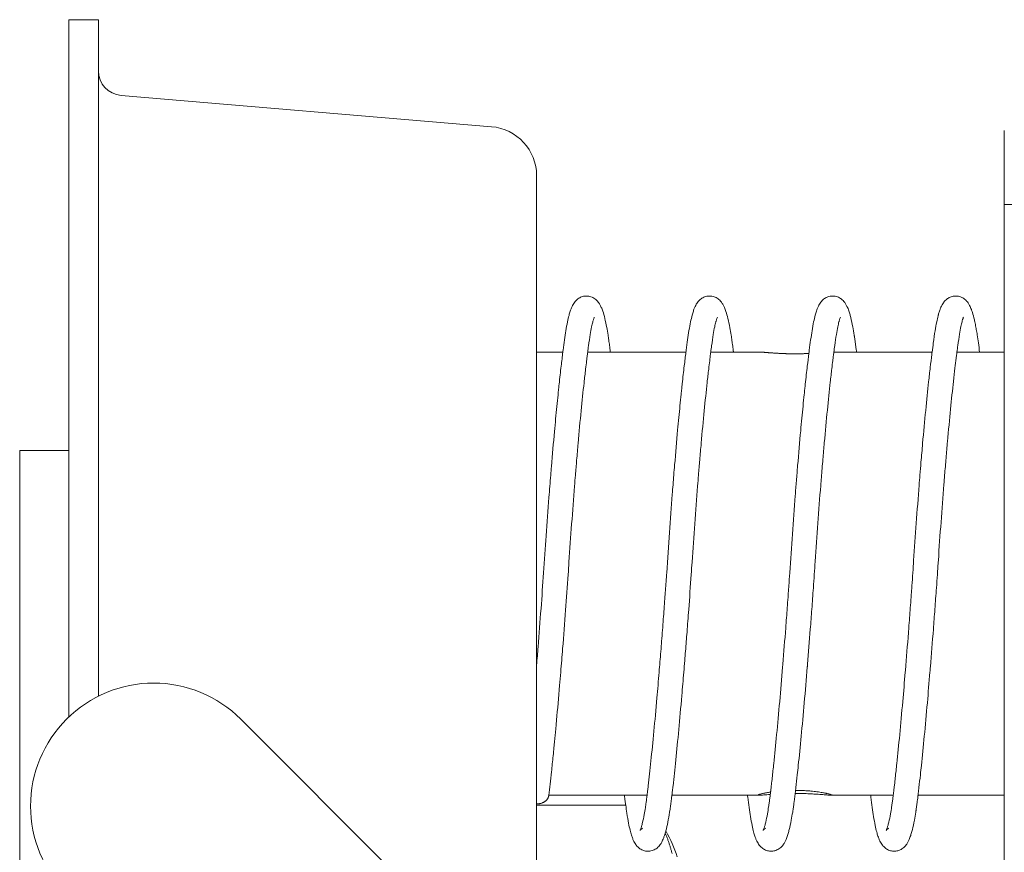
# Model space of a CAD drawing. Header units: millimetres. Extents: x 0 to 594, y 0 to 420.
# Tile 34 of 83: x 261.49 to 269.49, y 297.29 to 304.05. Entities that reach past the tile are written whole.
import ezdxf

# ---------------------------------------------------------------- set-up
doc = ezdxf.new("R2010")
doc.units = ezdxf.units.MM
doc.linetypes.add('K5LT_THIN', pattern=[0])
doc.layers.add('Системный слой', color=7, linetype='Continuous')

# ---------------------------------------------------------------- blocks, each defined once
blk = doc.blocks.new('U2')
at = {"layer": 'Системный слой', "color": 7, "linetype": 'K5LT_THIN', "lineweight": 18}
for p, q in [((261.8859, 298.3902), (261.8859, 304.0539)), ((262.1259, 304.0539), (261.8859, 304.0539)), ((262.1259, 304.0539), (262.1259, 298.5588)), ((265.3195, 303.1848), (262.3091, 303.4385)), ((269.4859, 303.1539), (269.4859, 302.5539)), ((265.6859, 302.7862), (265.6859, 296.3216)), ((265.6859, 302.7862), (265.6859, 300.8284)), ((269.4859, 302.5539), (270.8859, 302.5539)), ((269.4859, 302.5539), (269.4859, 286.5539)), ((265.8992, 301.3539), (265.6859, 301.3539)), ((266.8992, 301.3539), (266.1009, 301.3539)), ((267.4953, 301.3539), (267.1009, 301.3539)), ((268.8992, 301.3539), (268.1009, 301.3539)), ((269.4859, 301.3539), (269.1009, 301.3539)), ((265.6859, 300.8284), (265.6859, 296.3216)), ((261.8859, 300.5539), (261.4859, 300.5539)), ((261.4859, 296.7474), (261.4859, 300.5539)), ((264.6959, 296.9581), (263.2817, 298.3723)), ((263.2817, 298.3723), (263.2817, 298.3723)), ((265.6859, 298.2794), (265.6859, 297.6837)), ((266.5836, 297.7539), (265.7851, 297.7539)), ((267.4953, 297.7539), (266.7851, 297.7539)), ((268.5841, 297.7539), (268.0764, 297.7539)), ((269.4859, 297.7539), (268.7851, 297.7539)), ((266.4102, 297.6716), (265.6859, 297.6716))]:
    blk.add_line(p, q, dxfattribs=at)
for centre, radius, start, end in [((262.3259, 303.6378), 0.2, 180, 265.18308), ((265.2859, 302.7862), 0.4, 359.99675, 85.18308), ((262.5746, 297.6652), 1, 44.99952, 135), ((262.5746, 297.6652), 1, 135, 225.00074), ((265.7234, 296.8922), 1.1625, 18.12956, 29.43617)]:
    blk.add_arc(centre, radius, start, end, dxfattribs=at)
for points, knots in [([(266.2851, 301.3539), (266.285, 301.3546), (266.2849, 301.3553), (266.2846, 301.3575), (266.2845, 301.3589), (266.2842, 301.361), (266.2842, 301.3616), (266.2839, 301.3634), (266.2838, 301.3646), (266.2833, 301.3683), (266.283, 301.3708), (266.2821, 301.378), (266.2815, 301.3828), (266.2801, 301.394), (266.2793, 301.4003), (266.2764, 301.4221), (266.2743, 301.4372), (266.2702, 301.4657), (266.2682, 301.4791), (266.2628, 301.5137), (266.2593, 301.534), (266.2507, 301.5803), (266.2454, 301.6054), (266.2349, 301.6486), (266.2297, 301.6673), (266.2198, 301.6967), (266.216, 301.7067), (266.2082, 301.7243), (266.2044, 301.7321), (266.1965, 301.7459), (266.1921, 301.7527), (266.183, 301.7645), (266.1787, 301.7695), (266.1691, 301.7788), (266.1647, 301.7827), (266.1546, 301.79), (266.1496, 301.7932), (266.1389, 301.7987), (266.1332, 301.8012), (266.122, 301.805), (266.116, 301.8066), (266.1043, 301.8086), (266.0985, 301.8091), (266.0869, 301.8093), (266.0811, 301.8089), (266.0699, 301.8074), (266.0641, 301.8061), (266.0532, 301.8029), (266.048, 301.8009), (266.038, 301.7962), (266.0332, 301.7936), (266.024, 301.7877), (266.0196, 301.7843), (266.0112, 301.7772), (266.0074, 301.7735), (265.9998, 301.7654), (265.9963, 301.761), (265.9894, 301.7517), (265.9862, 301.7466), (265.9796, 301.7353), (265.9767, 301.7296), (265.9703, 301.716), (265.967, 301.7081), (265.9624, 301.6955), (265.9608, 301.6911), (265.9555, 301.6751), (265.9523, 301.664), (265.9448, 301.6355), (265.9406, 301.6176), (265.9322, 301.5765), (265.9278, 301.5523), (265.9199, 301.5033), (265.9162, 301.4787), (265.9087, 301.4259), (265.905, 301.3982), (265.9005, 301.3637), (265.8999, 301.3591), (265.8946, 301.316), (265.8899, 301.2796), (265.8798, 301.1931), (265.8743, 301.144), (265.8673, 301.0792), (265.8659, 301.0659), (265.8629, 301.0374), (265.8613, 301.022), (265.8565, 300.9755), (265.8533, 300.9438), (265.8437, 300.8464), (265.8372, 300.7785), (265.8225, 300.6168), (265.8142, 300.5217), (265.8042, 300.4008), (265.8023, 300.3777), (265.7956, 300.2939), (265.7908, 300.2342), (265.7782, 300.0708), (265.7705, 299.966), (265.7561, 299.7612), (265.7496, 299.6624), (265.7426, 299.5611)], [16.007038, 16.007038, 16.007038, 16.007038, 16.036122, 16.036122, 16.093777, 16.093777, 16.11872, 16.11872, 16.168605, 16.168605, 16.268377, 16.268377, 16.46792, 16.46792, 16.73619, 16.73619, 17.403545, 17.403545, 18.039775, 18.039775, 19.093125, 19.093125, 20.600839, 20.600839, 22.019694, 22.019694, 22.90505, 22.90505, 23.570708, 23.570708, 24.161504, 24.161504, 24.597932, 24.597932, 24.940314, 24.940314, 25.232382, 25.232382, 25.499246, 25.499246, 25.751724, 25.751724, 25.986846, 25.986846, 26.216674, 26.216674, 26.456362, 26.456362, 26.696906, 26.696906, 26.953123, 26.953123, 27.236332, 27.236332, 27.550943, 27.550943, 27.916501, 27.916501, 28.363989, 28.363989, 28.889155, 28.889155, 29.575057, 29.575057, 29.95526, 29.95526, 30.836495, 30.836495, 32.028636, 32.028636, 33.386403, 33.386403, 34.604653, 34.604653, 35.822903, 35.822903, 36.021881, 36.021881, 37.473275, 37.473275, 39.123646, 39.123646, 39.542231, 39.542231, 40.015178, 40.015178, 40.961073, 40.961073, 42.852863, 42.852863, 45.281135, 45.281135, 45.856451, 45.856451, 47.307139, 47.307139, 49.705648, 49.705648, 52, 52, 52, 52]), ([(267.2851, 301.3539), (267.285, 301.3542), (267.285, 301.3545), (267.2848, 301.3561), (267.2847, 301.3574), (267.2844, 301.3591), (267.2844, 301.3596), (267.2842, 301.3611), (267.2841, 301.3621), (267.2837, 301.365), (267.2835, 301.367), (267.2828, 301.3728), (267.2823, 301.3766), (267.2809, 301.3881), (267.2799, 301.3956), (267.277, 301.4179), (267.275, 301.4324), (267.2708, 301.4615), (267.2687, 301.4762), (267.2631, 301.5119), (267.2596, 301.5322), (267.2511, 301.5785), (267.2458, 301.6036), (267.2353, 301.6471), (267.2301, 301.666), (267.2202, 301.6957), (267.2163, 301.7059), (267.2086, 301.7236), (267.2048, 301.7313), (267.1969, 301.7452), (267.1925, 301.7521), (267.1834, 301.764), (267.1791, 301.769), (267.1696, 301.7784), (267.1652, 301.7823), (267.1551, 301.7897), (267.1501, 301.7929), (267.1395, 301.7985), (267.1338, 301.801), (267.1226, 301.8049), (267.1166, 301.8065), (267.1048, 301.8085), (267.0991, 301.8091), (267.0875, 301.8093), (267.0817, 301.809), (267.0705, 301.8075), (267.0647, 301.8063), (267.0537, 301.803), (267.0486, 301.8011), (267.0385, 301.7965), (267.0337, 301.7938), (267.0244, 301.788), (267.02, 301.7847), (267.0116, 301.7776), (267.0077, 301.7739), (267.0002, 301.7658), (266.9967, 301.7615), (266.9898, 301.7522), (266.9865, 301.7471), (266.9799, 301.7359), (266.977, 301.7302), (266.9706, 301.7167), (266.9674, 301.7089), (266.9627, 301.6964), (266.9611, 301.6918), (266.9558, 301.6759), (266.9525, 301.6649), (266.945, 301.6366), (266.9409, 301.6189), (266.9324, 301.5779), (266.928, 301.5536), (266.92, 301.5044), (266.9164, 301.4798), (266.9089, 301.4267), (266.9051, 301.3989), (266.9006, 301.3641), (266.8999, 301.3593), (266.8946, 301.3166), (266.8901, 301.2807), (266.88, 301.1953), (266.8746, 301.1467), (266.8677, 301.0824), (266.8662, 301.0692), (266.8633, 301.041), (266.8617, 301.0261), (266.857, 300.9808), (266.8539, 300.9499), (266.8445, 300.8551), (266.8382, 300.7891), (266.8236, 300.6298), (266.8154, 300.5349), (266.8049, 300.4098), (266.8026, 300.3822), (266.7962, 300.3024), (266.7921, 300.2508), (266.7801, 300.0965), (266.7724, 299.9917), (266.7573, 299.7782), (266.7502, 299.6711), (266.7426, 299.5611)], [16.012921, 16.012921, 16.012921, 16.012921, 16.024347, 16.024347, 16.076695, 16.076695, 16.096534, 16.096534, 16.136213, 16.136213, 16.21557, 16.21557, 16.374284, 16.374284, 16.691712, 16.691712, 17.326568, 17.326568, 18.017077, 18.017077, 19.064694, 19.064694, 20.566923, 20.566923, 21.994971, 21.994971, 22.888025, 22.888025, 23.553731, 23.553731, 24.150596, 24.150596, 24.589999, 24.589999, 24.933951, 24.933951, 25.22722, 25.22722, 25.494978, 25.494978, 25.747956, 25.747956, 25.983312, 25.983312, 26.213106, 26.213106, 26.452554, 26.452554, 26.692707, 26.692707, 26.948207, 26.948207, 27.23042, 27.23042, 27.543571, 27.543571, 27.906968, 27.906968, 28.351373, 28.351373, 28.873388, 28.873388, 29.553538, 29.553538, 29.939644, 29.939644, 30.816223, 30.816223, 32.002593, 32.002593, 33.367571, 33.367571, 34.59284, 34.59284, 35.818109, 35.818109, 36.024731, 36.024731, 37.454819, 37.454819, 39.091528, 39.091528, 39.5101, 39.5101, 39.971767, 39.971767, 40.895102, 40.895102, 42.741772, 42.741772, 45.17086, 45.17086, 45.857481, 45.857481, 47.107574, 47.107574, 49.511326, 49.511326, 52, 52, 52, 52]), ([(268.2851, 301.3539), (268.2848, 301.3558), (268.2846, 301.3578), (268.2841, 301.3618), (268.2839, 301.3639), (268.2831, 301.3702), (268.2826, 301.3744), (268.281, 301.3867), (268.28, 301.3949), (268.2777, 301.4122), (268.2765, 301.4213), (268.2751, 301.4317), (268.2749, 301.4331), (268.2729, 301.4476), (268.271, 301.4603), (268.2687, 301.4757), (268.2682, 301.4788), (268.2673, 301.4849), (268.2668, 301.4879), (268.2626, 301.5146), (268.2588, 301.5368), (268.2497, 301.5853), (268.2443, 301.6108), (268.2372, 301.6389), (268.2358, 301.6445), (268.2315, 301.6603), (268.2285, 301.6704), (268.2213, 301.6925), (268.2172, 301.7037), (268.2094, 301.7217), (268.206, 301.7289), (268.1986, 301.7424), (268.1942, 301.7496), (268.1851, 301.7619), (268.1809, 301.7671), (268.1714, 301.7768), (268.167, 301.7807), (268.157, 301.7884), (268.1521, 301.7917), (268.1416, 301.7975), (268.1359, 301.8001), (268.1248, 301.8042), (268.1188, 301.8059), (268.1072, 301.8082), (268.1014, 301.8089), (268.0897, 301.8094), (268.084, 301.8091), (268.0727, 301.8079), (268.0669, 301.8068), (268.0559, 301.8038), (268.0507, 301.8019), (268.0405, 301.7975), (268.0356, 301.7949), (268.0263, 301.7893), (268.0218, 301.786), (268.0132, 301.7791), (268.0093, 301.7755), (268.0017, 301.7675), (267.9981, 301.7633), (267.9912, 301.7542), (267.9878, 301.7492), (267.9812, 301.7383), (267.9782, 301.7326), (267.9718, 301.7195), (267.9686, 301.712), (267.9635, 301.6987), (267.9614, 301.6929), (267.9557, 301.6755), (267.9524, 301.6645), (267.9449, 301.6361), (267.9408, 301.6183), (267.9323, 301.5772), (267.9279, 301.553), (267.92, 301.5039), (267.9163, 301.4793), (267.9088, 301.4263), (267.905, 301.3985), (267.9, 301.3601), (267.8989, 301.3516), (267.8936, 301.3087), (267.8895, 301.2758), (267.8799, 301.1942), (267.8744, 301.1454), (267.8675, 301.0808), (267.8661, 301.0676), (267.8631, 301.0393), (267.8615, 301.0241), (267.8568, 300.9782), (267.8536, 300.9469), (267.8441, 300.8509), (267.8378, 300.784), (267.8231, 300.6236), (267.8148, 300.5285), (267.8033, 300.3903), (267.8, 300.3491), (267.7934, 300.2674), (267.7902, 300.2268), (267.7792, 300.0841), (267.7715, 299.9793), (267.7567, 299.77), (267.75, 299.6669), (267.7426, 299.5611)], [14.775568, 14.775568, 14.775568, 14.775568, 14.847432, 14.847432, 14.926338, 14.926338, 15.084151, 15.084151, 15.399776, 15.399776, 15.765824, 15.765824, 15.824952, 15.824952, 16.363326, 16.363326, 16.497919, 16.497919, 16.632513, 16.632513, 17.69971, 17.69971, 19.133224, 19.133224, 19.488453, 19.488453, 20.198911, 20.198911, 21.086708, 21.086708, 21.655405, 21.655405, 22.227606, 22.227606, 22.647528, 22.647528, 22.974328, 22.974328, 23.249187, 23.249187, 23.498617, 23.498617, 23.733441, 23.733441, 23.952694, 23.952694, 24.164693, 24.164693, 24.383609, 24.383609, 24.604555, 24.604555, 24.837496, 24.837496, 25.095014, 25.095014, 25.379577, 25.379577, 25.706163, 25.706163, 26.105519, 26.105519, 26.580155, 26.580155, 27.183791, 27.183791, 27.641667, 27.641667, 28.452985, 28.452985, 29.550793, 29.550793, 30.807696, 30.807696, 31.935664, 31.935664, 33.063632, 33.063632, 33.394533, 33.394533, 34.580675, 34.580675, 36.097718, 36.097718, 36.484135, 36.484135, 36.915353, 36.915353, 37.77779, 37.77779, 39.502664, 39.502664, 41.744766, 41.744766, 42.677235, 42.677235, 43.572452, 43.572452, 45.789219, 45.789219, 48, 48, 48, 48]), ([(269.2851, 301.3539), (269.2819, 301.3785), (269.2788, 301.4043), (269.2725, 301.4504), (269.2693, 301.472), (269.2636, 301.5082), (269.2611, 301.5231), (269.2581, 301.5402), (269.2576, 301.543), (269.2557, 301.5533), (269.2543, 301.5608), (269.2526, 301.5699), (269.2522, 301.5717), (269.2515, 301.5753), (269.2511, 301.5771), (269.2481, 301.592), (269.2455, 301.6045), (269.2377, 301.6382), (269.2322, 301.6585), (269.224, 301.6845), (269.2211, 301.6929), (269.2141, 301.7114), (269.2094, 301.7223), (269.2, 301.74), (269.1965, 301.7461), (269.1877, 301.7586), (269.1843, 301.763), (269.1767, 301.7714), (269.1738, 301.7743), (269.1662, 301.7813), (269.1612, 301.7854), (269.151, 301.7923), (269.1453, 301.7956), (269.1343, 301.8008), (269.1284, 301.803), (269.1168, 301.8064), (269.1111, 301.8076), (269.0995, 301.809), (269.0937, 301.8093), (269.0822, 301.809), (269.0765, 301.8084), (269.0653, 301.8064), (269.0598, 301.805), (269.0492, 301.8014), (269.044, 301.7992), (269.0341, 301.7941), (269.0295, 301.7913), (269.0205, 301.7851), (269.0162, 301.7816), (269.0081, 301.7743), (269.0043, 301.7703), (268.9969, 301.7618), (268.9936, 301.7574), (268.9868, 301.7477), (268.9836, 301.7423), (268.9771, 301.7305), (268.974, 301.7241), (268.9675, 301.7092), (268.9644, 301.7012), (268.9615, 301.6929), (268.9615, 301.6929), (268.9583, 301.6839), (268.9553, 301.6743), (268.9518, 301.6617), (268.9511, 301.6592), (268.9496, 301.654), (268.949, 301.6514), (268.9442, 301.633), (268.9404, 301.6164), (268.9321, 301.5764), (268.9278, 301.5523), (268.9187, 301.4962), (268.914, 301.4637), (268.9058, 301.404), (268.9025, 301.3787), (268.8984, 301.3474), (268.8975, 301.3404), (268.8925, 301.3004), (268.8882, 301.265), (268.8796, 301.1914), (268.8753, 301.1528), (268.863, 301.04), (268.855, 300.9622), (268.8387, 300.7949), (268.8304, 300.7045), (268.8177, 300.5613), (268.8134, 300.5105), (268.8061, 300.4242), (268.8032, 300.3892), (268.7982, 300.3269), (268.796, 300.2995), (268.7858, 300.1713), (268.778, 300.0681), (268.7632, 299.8632), (268.7564, 299.7625), (268.7472, 299.6275), (268.7449, 299.5944), (268.7426, 299.5611)], [0.008095, 0.008095, 0.008095, 0.008095, 1.158565, 1.158565, 2.274267, 2.274267, 3.123074, 3.123074, 3.288114, 3.288114, 3.750323, 3.750323, 3.865876, 3.865876, 3.981428, 3.981428, 4.836432, 4.836432, 6.420607, 6.420607, 7.144179, 7.144179, 8.209611, 8.209611, 8.878169, 8.878169, 9.358422, 9.358422, 9.640424, 9.640424, 10.013037, 10.013037, 10.344396, 10.344396, 10.641446, 10.641446, 10.909642, 10.909642, 11.168095, 11.168095, 11.426483, 11.426483, 11.687968, 11.687968, 11.962212, 11.962212, 12.25225, 12.25225, 12.574492, 12.574492, 12.941825, 12.941825, 13.364968, 13.364968, 13.883509, 13.883509, 14.533498, 14.533498, 15.306874, 15.306874, 15.308098, 15.308098, 16.150737, 16.150737, 16.361397, 16.361397, 16.572056, 16.572056, 17.806422, 17.806422, 19.311204, 19.311204, 21.116503, 21.116503, 22.260485, 22.260485, 22.558417, 22.558417, 24.00033, 24.00033, 25.442243, 25.442243, 28.073947, 28.073947, 30.774411, 30.774411, 32.215118, 32.215118, 33.173014, 33.173014, 33.906431, 33.906431, 36.580308, 36.580308, 39.169861, 39.169861, 40, 40, 40, 40]), ([(266.1547, 301.6382), (266.1532, 301.6348), (266.1519, 301.6315), (266.148, 301.6203), (266.1456, 301.6125), (266.1428, 301.6022), (266.1423, 301.6), (266.1389, 301.5869), (266.1357, 301.5733), (266.1287, 301.5395), (266.1249, 301.5185), (266.1167, 301.4679), (266.1124, 301.4378), (266.1055, 301.3885), (266.1032, 301.3713), (266.0993, 301.3417), (266.0977, 301.3289), (266.0947, 301.3053), (266.0933, 301.2948), (266.0893, 301.2613), (266.0866, 301.239), (266.0796, 301.1801), (266.0754, 301.1431), (266.0634, 301.0334), (266.0556, 300.9573), (266.0394, 300.793), (266.0311, 300.704), (266.019, 300.5673), (266.0151, 300.5219), (266.0078, 300.4357), (266.0044, 300.395), (265.9986, 300.3245), (265.9962, 300.2946), (265.9859, 300.1642), (265.9781, 300.0614), (265.9631, 299.8548), (265.9561, 299.7519), (265.9467, 299.6141), (265.9444, 299.5805), (265.9421, 299.5467)], [0, 0, 0, 0, 0.253765, 0.253765, 0.521669, 0.521669, 0.582626, 0.582626, 0.910065, 0.910065, 1.314565, 1.314565, 1.785778, 1.785778, 2.014616, 2.014616, 2.174789, 2.174789, 2.304646, 2.304646, 2.5638, 2.5638, 2.952811, 2.952811, 3.672289, 3.672289, 4.412576, 4.412576, 4.770198, 4.770198, 5.079762, 5.079762, 5.301165, 5.301165, 6.037374, 6.037374, 6.767365, 6.767365, 7, 7, 7, 7]), ([(267.1547, 301.6382), (267.1532, 301.6349), (267.1519, 301.6316), (267.148, 301.6204), (267.1457, 301.6126), (267.1429, 301.6023), (267.1423, 301.6002), (267.1389, 301.5871), (267.1357, 301.5735), (267.1288, 301.5397), (267.125, 301.5187), (267.1168, 301.4681), (267.1124, 301.438), (267.1056, 301.3886), (267.1032, 301.3714), (267.0993, 301.3418), (267.0977, 301.3292), (267.0947, 301.3056), (267.0934, 301.2949), (267.0893, 301.2615), (267.0866, 301.2393), (267.0797, 301.1806), (267.0755, 301.1437), (267.0635, 301.0342), (267.0556, 300.9581), (267.0395, 300.7939), (267.0312, 300.7049), (267.0191, 300.5682), (267.0152, 300.5229), (267.0078, 300.4364), (267.0044, 300.3953), (266.9986, 300.3248), (266.9963, 300.2951), (266.9859, 300.1651), (266.9781, 300.0623), (266.9631, 299.8557), (266.9562, 299.7527), (266.9468, 299.6147), (266.9444, 299.5808), (266.9421, 299.5467)], [0, 0, 0, 0, 0.253483, 0.253483, 0.521092, 0.521092, 0.581856, 0.581856, 0.908907, 0.908907, 1.313714, 1.313714, 1.785376, 1.785376, 2.01517, 2.01517, 2.173907, 2.173907, 2.30515, 2.30515, 2.562439, 2.562439, 2.950971, 2.950971, 3.670294, 3.670294, 4.410476, 4.410476, 4.767771, 4.767771, 5.079964, 5.079964, 5.299284, 5.299284, 6.035433, 6.035433, 6.765391, 6.765391, 7, 7, 7, 7]), ([(268.1548, 301.6383), (268.1533, 301.635), (268.152, 301.6318), (268.1482, 301.6208), (268.1458, 301.6132), (268.1431, 301.6031), (268.1425, 301.6009), (268.1391, 301.5881), (268.136, 301.5747), (268.129, 301.5411), (268.1252, 301.5201), (268.117, 301.4695), (268.1126, 301.4393), (268.1057, 301.3894), (268.1033, 301.3717), (268.0994, 301.3424), (268.0979, 301.3304), (268.0949, 301.3068), (268.0934, 301.2955), (268.0894, 301.2624), (268.0868, 301.2411), (268.08, 301.1836), (268.0759, 301.147), (268.0639, 301.0381), (268.0561, 300.9622), (268.0399, 300.7984), (268.0317, 300.7096), (268.0195, 300.5733), (268.0156, 300.5283), (268.0076, 300.4338), (268.0035, 300.3837), (267.9977, 300.3128), (267.996, 300.2913), (267.9863, 300.1697), (267.9785, 300.067), (267.9635, 299.8604), (267.9565, 299.7574), (267.947, 299.6178), (267.9446, 299.5824), (267.9421, 299.5467)], [0, 0, 0, 0, 0.251946, 0.251946, 0.517949, 0.517949, 0.577671, 0.577671, 0.902604, 0.902604, 1.308992, 1.308992, 1.783128, 1.783128, 2.018184, 2.018184, 2.169073, 2.169073, 2.307894, 2.307894, 2.555018, 2.555018, 2.940964, 2.940964, 3.659437, 3.659437, 4.39905, 4.39905, 4.754591, 4.754591, 5.131395, 5.131395, 5.289021, 5.289021, 6.024846, 6.024846, 6.754623, 6.754623, 7, 7, 7, 7]), ([(269.1549, 301.6385), (269.1534, 301.6354), (269.1522, 301.6323), (269.1485, 301.6217), (269.1461, 301.6142), (269.1434, 301.6044), (269.1429, 301.6024), (269.1396, 301.5899), (269.1365, 301.5768), (269.1296, 301.5438), (269.1257, 301.5228), (269.1173, 301.4721), (269.1129, 301.4418), (269.1059, 301.391), (269.1034, 301.3725), (269.0996, 301.3436), (269.0982, 301.3327), (269.096, 301.3159), (269.0953, 301.3103), (269.0913, 301.2776), (269.0881, 301.2518), (269.0807, 301.1893), (269.0766, 301.1532), (269.0647, 301.0453), (269.0568, 300.9699), (269.0408, 300.8068), (269.0325, 300.7183), (269.0204, 300.5829), (269.0165, 300.5383), (269.0087, 300.4474), (269.0049, 300.4007), (268.999, 300.3292), (268.997, 300.3039), (268.987, 300.1785), (268.9792, 300.0759), (268.9641, 299.8694), (268.957, 299.7662), (268.9474, 299.6238), (268.9448, 299.5854), (268.9421, 299.5467)], [0, 0, 0, 0, 0.249052, 0.249052, 0.512029, 0.512029, 0.569831, 0.569831, 0.89078, 0.89078, 1.299725, 1.299725, 1.778645, 1.778645, 2.023851, 2.023851, 2.159836, 2.159836, 2.231156, 2.231156, 2.541026, 2.541026, 2.922216, 2.922216, 3.639082, 3.639082, 4.377617, 4.377617, 4.729992, 4.729992, 5.083135, 5.083135, 5.269641, 5.269641, 6.004853, 6.004853, 6.734281, 6.734281, 7, 7, 7, 7]), ([(267.4953, 301.3539), (267.4958, 301.3539), (267.4971, 301.3539), (267.4994, 301.3538), (267.5021, 301.3538), (267.5052, 301.3536), (267.5084, 301.3535), (267.5119, 301.3533), (267.5157, 301.353), (267.5196, 301.3528), (267.5237, 301.3525), (267.5281, 301.3522), (267.5327, 301.3518), (267.5375, 301.3515), (267.5425, 301.3511), (267.5477, 301.3507), (267.5532, 301.3502), (267.5588, 301.3498), (267.5647, 301.3493), (267.5706, 301.3489), (267.5768, 301.3484), (267.583, 301.3479), (267.5895, 301.3474), (267.5961, 301.3469), (267.6028, 301.3465), (267.6096, 301.346), (267.6166, 301.3455), (267.6237, 301.345), (267.6309, 301.3446), (267.6382, 301.3442), (267.6454, 301.3437), (267.6527, 301.3433), (267.6599, 301.3429), (267.6672, 301.3426), (267.6744, 301.3422), (267.6817, 301.3419), (267.689, 301.3416), (267.6963, 301.3413), (267.7035, 301.3411), (267.7109, 301.3408), (267.7182, 301.3406), (267.7256, 301.3404), (267.733, 301.3402), (267.7405, 301.3401), (267.748, 301.3399), (267.7556, 301.3398), (267.7632, 301.3397), (267.7709, 301.3397), (267.7785, 301.3396), (267.7862, 301.3396), (267.7939, 301.3397), (267.8017, 301.3397), (267.8094, 301.3398), (267.8172, 301.3398), (267.8257, 301.34), (267.8351, 301.3401), (267.8453, 301.3404), (267.8544, 301.3406), (267.8627, 301.3409), (267.87, 301.3411), (267.8772, 301.3414), (267.8843, 301.3417), (267.8912, 301.342), (267.8957, 301.3422), (267.8978, 301.3423)], [0.0800148, 0.0800148, 0.0800148, 0.0800148, 0.0862137, 0.0957841, 0.1053271, 0.1148021, 0.1242356, 0.1336167, 0.1429666, 0.1522712, 0.1615583, 0.1708302, 0.1801016, 0.1893904, 0.1987205, 0.2080875, 0.217456, 0.2267857, 0.236073, 0.2453199, 0.2545433, 0.2637267, 0.2728923, 0.2820347, 0.2911635, 0.30027, 0.3093729, 0.3184334, 0.3274434, 0.3363292, 0.3451366, 0.3537883, 0.3623462, 0.370767, 0.3791425, 0.3874097, 0.3956131, 0.4037203, 0.4117988, 0.4198359, 0.4278719, 0.4359022, 0.4439339, 0.4519731, 0.4600198, 0.4680978, 0.4761869, 0.4843013, 0.4924244, 0.5005745, 0.5087356, 0.5169132, 0.5250964, 0.533302, 0.5415411, 0.5525214, 0.5634468, 0.5742961, 0.5823654, 0.590412, 0.5984396, 0.606476, 0.6145303, 0.6217477, 0.6217477, 0.6217477, 0.6217477]), ([(265.7426, 299.5611), (265.7359, 299.4643), (265.7289, 299.3666), (265.7139, 299.1654), (265.706, 299.0616), (265.6939, 298.9095), (265.6899, 298.8599), (265.6859, 298.811)], [0, 0, 0, 0, 4.022943, 4.022943, 8.397682, 8.397682, 10.55403, 10.55403, 10.55403, 10.55403]), ([(265.9421, 299.5467), (265.9354, 299.4504), (265.9284, 299.3532), (265.9135, 299.1523), (265.9056, 299.0484), (265.8923, 298.8812), (265.8871, 298.8173), (265.8789, 298.7172), (265.8758, 298.6814), (265.8645, 298.5481), (265.8561, 298.4535), (265.8464, 298.3477), (265.845, 298.3322), (265.8417, 298.2969), (265.8399, 298.2773), (265.8373, 298.2501), (265.8366, 298.2424), (265.8355, 298.2316), (265.8352, 298.2285), (265.8346, 298.2223), (265.8343, 298.2192), (265.8339, 298.2146), (265.8338, 298.2131), (265.8335, 298.21), (265.8333, 298.2085), (265.8329, 298.2039), (265.8326, 298.2008), (265.8317, 298.1917), (265.8311, 298.1857), (265.8294, 298.1676), (265.8282, 298.1557), (265.8247, 298.1203), (265.8224, 298.0972), (265.8155, 298.0291), (265.811, 297.9856), (265.7992, 297.8752), (265.792, 297.8113), (265.7851, 297.7544)], [0, 0, 0, 0, 3.987197, 3.987197, 8.347539, 8.347539, 11.135604, 11.135604, 12.750332, 12.750332, 17.189558, 17.189558, 17.961141, 17.961141, 18.95766, 18.95766, 19.357798, 19.357798, 19.518468, 19.518468, 19.679138, 19.679138, 19.759155, 19.759155, 19.839801, 19.839801, 20.000464, 20.000464, 20.320529, 20.320529, 20.960661, 20.960661, 22.238403, 22.238403, 24.788847, 24.788847, 29, 29, 29, 29]), ([(266.9421, 299.5467), (266.9355, 299.4517), (266.9287, 299.3566), (266.9193, 299.2306), (266.917, 299.199), (266.9124, 299.1381), (266.9101, 299.1087), (266.9059, 299.0539), (266.9039, 299.0284), (266.8978, 298.9504), (266.8937, 298.8984), (266.887, 298.8157), (266.8844, 298.7843), (266.8765, 298.6895), (266.8711, 298.6249), (266.8573, 298.4667), (266.849, 298.3743), (266.8326, 298.2), (266.8245, 298.1176), (266.8089, 297.9652), (266.8014, 297.8952), (266.7925, 297.8172), (266.7909, 297.8035), (266.788, 297.7781), (266.7866, 297.7662), (266.7851, 297.7544), (266.7851, 297.7542), (266.7837, 297.7427), (266.7823, 297.7314), (266.7791, 297.7063), (266.7773, 297.6925), (266.7736, 297.6657), (266.7718, 297.6527), (266.7653, 297.609), (266.7605, 297.5804), (266.7507, 297.5273), (266.7456, 297.5033), (266.7389, 297.4754), (266.7374, 297.4691), (266.7322, 297.4506), (266.7286, 297.4376), (266.7223, 297.4183), (266.7194, 297.4103), (266.7126, 297.3929), (266.7079, 297.3823), (266.6986, 297.3653), (266.6949, 297.3593), (266.686, 297.347), (266.6825, 297.3426), (266.6735, 297.3331), (266.6691, 297.3289), (266.6595, 297.3212), (266.6542, 297.3175), (266.6437, 297.3114), (266.6378, 297.3085), (266.6265, 297.3042), (266.6207, 297.3024), (266.6091, 297.2999), (266.6033, 297.2991), (266.5917, 297.2984), (266.586, 297.2985), (266.5746, 297.2996), (266.569, 297.3006), (266.558, 297.3034), (266.5526, 297.3051), (266.5424, 297.3094), (266.5374, 297.3119), (266.5278, 297.3175), (266.5234, 297.3206), (266.5148, 297.3273), (266.5108, 297.331), (266.503, 297.3388), (266.4994, 297.343), (266.4922, 297.3521), (266.489, 297.3568), (266.4825, 297.3673), (266.4793, 297.3731), (266.4728, 297.3861), (266.4697, 297.3933), (266.4631, 297.4101), (266.4599, 297.4194), (266.4528, 297.4418), (266.449, 297.4556), (266.4411, 297.4879), (266.4372, 297.5061), (266.4285, 297.5511), (266.4239, 297.5789), (266.4164, 297.6285), (266.4133, 297.6499), (266.4087, 297.6824), (266.4071, 297.6942), (266.4035, 297.7214), (266.4014, 297.7374), (266.3992, 297.7539)], [0, 0, 0, 0, 2.079514, 2.079514, 2.779929, 2.779929, 3.434706, 3.434706, 4.008856, 4.008856, 5.198111, 5.198111, 5.920952, 5.920952, 7.453738, 7.453738, 9.803381, 9.803381, 12.139455, 12.139455, 14.435818, 14.435818, 14.936324, 14.936324, 15.386936, 15.386936, 15.396953, 15.396953, 15.837547, 15.837547, 16.406368, 16.406368, 16.975189, 16.975189, 18.379016, 18.379016, 19.782843, 19.782843, 20.180797, 20.180797, 21.083304, 21.083304, 21.682273, 21.682273, 22.566964, 22.566964, 23.134041, 23.134041, 23.54171, 23.54171, 23.882198, 23.882198, 24.185137, 24.185137, 24.457132, 24.457132, 24.701886, 24.701886, 24.928884, 24.928884, 25.15167, 25.15167, 25.376025, 25.376025, 25.605652, 25.605652, 25.8492, 25.8492, 26.110384, 26.110384, 26.404103, 26.404103, 26.744434, 26.744434, 27.139873, 27.139873, 27.633609, 27.633609, 28.254828, 28.254828, 29.001122, 29.001122, 29.992951, 29.992951, 31.113058, 31.113058, 32.544581, 32.544581, 33.519847, 33.519847, 34.006975, 34.006975, 34.64586, 34.64586, 34.64586, 34.64586]), ([(266.7426, 299.5611), (266.7409, 299.5366), (266.7392, 299.5121), (266.7342, 299.4411), (266.7308, 299.3946), (266.7235, 299.2935), (266.7194, 299.2391), (266.713, 299.1544), (266.7107, 299.124), (266.7061, 299.0644), (266.7039, 299.0353), (266.6971, 298.9491), (266.6926, 298.8927), (266.6857, 298.809), (266.6835, 298.7809), (266.6752, 298.6832), (266.6692, 298.612), (266.655, 298.4493), (266.6467, 298.3586), (266.6305, 298.188), (266.6226, 298.1077), (266.6072, 297.9598), (266.5998, 297.8923), (266.5925, 297.8286), (266.5922, 297.8264), (266.5914, 297.8189), (266.5907, 297.8135), (266.5894, 297.8018), (266.5886, 297.7955), (266.5877, 297.7876), (266.5875, 297.7861), (266.5871, 297.7829), (266.5869, 297.7814), (266.5866, 297.7783), (266.5864, 297.7767), (266.5859, 297.7729), (266.5856, 297.7706), (266.5853, 297.7675), (266.5852, 297.7667), (266.5849, 297.7644), (266.5847, 297.7628), (266.5842, 297.7588), (266.5839, 297.7564), (266.5835, 297.7533), (266.5834, 297.7527), (266.5826, 297.746), (266.5818, 297.7399), (266.5795, 297.7221), (266.5779, 297.7106), (266.5751, 297.6899), (266.5737, 297.6807), (266.5715, 297.6655), (266.5706, 297.6595), (266.5666, 297.6337), (266.5634, 297.615), (266.5557, 297.5724), (266.5511, 297.5503), (266.5452, 297.5254), (266.5439, 297.52), (266.54, 297.5054), (266.5376, 297.4971), (266.5331, 297.4832), (266.5309, 297.4771), (266.5277, 297.4698), (266.5263, 297.4671), (266.527, 297.4684), (266.5267, 297.468), (266.5291, 297.4712), (266.5301, 297.4726), (266.5338, 297.4765), (266.537, 297.4794), (266.5413, 297.4827), (266.5454, 297.4855), (266.5475, 297.4868)], [0, 0, 0, 0, 0.898798, 0.898798, 2.606513, 2.606513, 4.623336, 4.623336, 5.760983, 5.760983, 6.86356, 6.86356, 9.033086, 9.033086, 10.119261, 10.119261, 12.960814, 12.960814, 16.880933, 16.880933, 20.772229, 20.772229, 24.589772, 24.589772, 24.726896, 24.726896, 25.061846, 25.061846, 25.47121, 25.47121, 25.573551, 25.573551, 25.675892, 25.675892, 25.778233, 25.778233, 25.933467, 25.933467, 25.986131, 25.986131, 26.09146, 26.09146, 26.260112, 26.260112, 26.302119, 26.302119, 26.723436, 26.723436, 27.566071, 27.566071, 28.28061, 28.28061, 28.76247, 28.76247, 30.411569, 30.411569, 32.830584, 32.830584, 33.590425, 33.590425, 34.946828, 34.946828, 36.45573, 36.45573, 37.679, 37.679, 38.43002, 38.43002, 39.051245, 39.051245, 39.613834, 39.613834, 40, 40, 40, 40]), ([(267.9421, 299.5467), (267.9396, 299.5108), (267.9371, 299.4748), (267.9324, 299.4093), (267.9303, 299.3798), (267.926, 299.3217), (267.924, 299.2931), (267.9178, 299.2103), (267.9138, 299.1564), (267.9023, 299.006), (267.8946, 298.9126), (267.8866, 298.8111), (267.886, 298.8046), (267.8854, 298.7969), (267.8853, 298.7957), (267.877, 298.698), (267.8688, 298.598), (267.8523, 298.411), (267.844, 298.3203), (267.8277, 298.1496), (267.8198, 298.07), (267.8093, 297.9693), (267.8065, 297.9433), (267.8, 297.8831), (267.7962, 297.8495), (267.7916, 297.8095), (267.7907, 297.8016), (267.7898, 297.7935), (267.7897, 297.7933), (267.7888, 297.7856), (267.7879, 297.778), (267.787, 297.7698), (267.7869, 297.769), (267.786, 297.7615), (267.7852, 297.7548), (267.7841, 297.746), (267.7839, 297.7439), (267.7831, 297.7376), (267.7826, 297.7334), (267.781, 297.7211), (267.78, 297.7129), (267.7777, 297.6956), (267.7765, 297.6865), (267.7751, 297.6761), (267.7749, 297.6747), (267.7729, 297.6602), (267.771, 297.6475), (267.7687, 297.6321), (267.7682, 297.629), (267.7673, 297.6229), (267.7668, 297.6199), (267.7626, 297.5932), (267.7588, 297.571), (267.7497, 297.5225), (267.7443, 297.497), (267.7372, 297.4689), (267.7358, 297.4633), (267.7315, 297.4475), (267.7285, 297.4373), (267.7213, 297.4153), (267.7172, 297.4041), (267.7094, 297.3861), (267.706, 297.3789), (267.6986, 297.3654), (267.6942, 297.3582), (267.6851, 297.3459), (267.6809, 297.3407), (267.6714, 297.331), (267.667, 297.3271), (267.657, 297.3194), (267.6521, 297.3161), (267.6416, 297.3103), (267.6359, 297.3077), (267.6248, 297.3036), (267.6188, 297.3019), (267.6072, 297.2996), (267.6014, 297.2989), (267.5897, 297.2984), (267.584, 297.2987), (267.5727, 297.2999), (267.5669, 297.301), (267.5559, 297.304), (267.5507, 297.3059), (267.5405, 297.3103), (267.5356, 297.3128), (267.5263, 297.3185), (267.5218, 297.3218), (267.5132, 297.3287), (267.5093, 297.3323), (267.5017, 297.3403), (267.4981, 297.3445), (267.4912, 297.3536), (267.4878, 297.3586), (267.4812, 297.3695), (267.4782, 297.3751), (267.4718, 297.3883), (267.4686, 297.3958), (267.4635, 297.4091), (267.4614, 297.4149), (267.4557, 297.4323), (267.4524, 297.4433), (267.4449, 297.4717), (267.4408, 297.4895), (267.4323, 297.5306), (267.4279, 297.5548), (267.42, 297.6039), (267.4163, 297.6285), (267.4088, 297.6815), (267.405, 297.7093), (267.4005, 297.7439), (267.3999, 297.7486), (267.3992, 297.7539)], [0, 0, 0, 0, 0.754958, 0.754958, 1.377358, 1.377358, 1.981503, 1.981503, 3.13137, 3.13137, 5.206914, 5.206914, 5.35318, 5.35318, 5.379591, 5.379591, 7.606215, 7.606215, 9.864398, 9.864398, 12.090618, 12.090618, 12.894824, 12.894824, 14.0106, 14.0106, 14.289544, 14.289544, 14.298475, 14.298475, 14.568488, 14.568488, 14.599162, 14.599162, 14.847432, 14.847432, 14.926338, 14.926338, 15.084151, 15.084151, 15.399776, 15.399776, 15.765824, 15.765824, 15.82495, 15.82495, 16.363325, 16.363325, 16.497919, 16.497919, 16.632513, 16.632513, 17.69971, 17.69971, 19.133223, 19.133223, 19.488452, 19.488452, 20.198911, 20.198911, 21.086708, 21.086708, 21.655405, 21.655405, 22.227606, 22.227606, 22.647528, 22.647528, 22.974327, 22.974327, 23.249187, 23.249187, 23.498617, 23.498617, 23.733441, 23.733441, 23.952694, 23.952694, 24.164693, 24.164693, 24.383609, 24.383609, 24.604555, 24.604555, 24.837496, 24.837496, 25.095014, 25.095014, 25.379576, 25.379576, 25.706162, 25.706162, 26.105519, 26.105519, 26.580155, 26.580155, 27.18379, 27.18379, 27.641667, 27.641667, 28.452985, 28.452985, 29.550793, 29.550793, 30.807696, 30.807696, 31.935664, 31.935664, 33.063632, 33.063632, 33.250914, 33.250914, 33.250914, 33.250914]), ([(267.7426, 299.5611), (267.7401, 299.5253), (267.7376, 299.4895), (267.7345, 299.446), (267.734, 299.4383), (267.7329, 299.4232), (267.7323, 299.4157), (267.7307, 299.3934), (267.7297, 299.3786), (267.7265, 299.3347), (267.7244, 299.3058), (267.7182, 299.2221), (267.7141, 299.1676), (267.7022, 299.0131), (267.6943, 298.9164), (267.6862, 298.8143), (267.6859, 298.8108), (267.6852, 298.8029), (267.6849, 298.7985), (267.6766, 298.7012), (267.6687, 298.605), (267.6525, 298.422), (267.6442, 298.3322), (267.6281, 298.1631), (267.6202, 298.0846), (267.6083, 297.9712), (267.6042, 297.9324), (267.5979, 297.876), (267.5958, 297.8571), (267.5931, 297.8339), (267.5925, 297.829), (267.5915, 297.8204), (267.5911, 297.8166), (267.5897, 297.8044), (267.5887, 297.796), (267.5873, 297.7847), (267.587, 297.7818), (267.5866, 297.7786), (267.5866, 297.7785), (267.5862, 297.7753), (267.5858, 297.7723), (267.5851, 297.7661), (267.5847, 297.7631), (267.5842, 297.7586), (267.584, 297.7572), (267.5836, 297.7544), (267.5835, 297.753), (267.5829, 297.7487), (267.5826, 297.7459), (267.5815, 297.7374), (267.5808, 297.7319), (267.5786, 297.7155), (267.5772, 297.7048), (267.574, 297.6826), (267.5723, 297.6711), (267.5675, 297.6397), (267.5644, 297.6208), (267.5567, 297.5775), (267.5522, 297.555), (267.5463, 297.5298), (267.5449, 297.5242), (267.541, 297.5089), (267.5385, 297.5), (267.5338, 297.485), (267.5314, 297.4784), (267.528, 297.4704), (267.5264, 297.4674), (267.5269, 297.4683), (267.5265, 297.4677), (267.5287, 297.4708), (267.5297, 297.472), (267.5332, 297.4758), (267.5363, 297.4787), (267.5406, 297.4822), (267.545, 297.4853), (267.5472, 297.4866)], [0, 0, 0, 0, 1.215838, 1.215838, 1.477733, 1.477733, 1.730952, 1.730952, 2.237391, 2.237391, 3.22577, 3.22577, 5.104522, 5.104522, 8.587417, 8.587417, 8.717947, 8.717947, 8.873678, 8.873678, 12.351655, 12.351655, 15.986997, 15.986997, 19.561868, 19.561868, 21.548488, 21.548488, 22.594038, 22.594038, 22.873608, 22.873608, 23.092946, 23.092946, 23.591854, 23.591854, 23.773574, 23.773574, 23.781229, 23.781229, 23.970603, 23.970603, 24.164024, 24.164024, 24.252071, 24.252071, 24.34301, 24.34301, 24.52489, 24.52489, 24.888649, 24.888649, 25.616167, 25.616167, 26.449058, 26.449058, 27.97583, 27.97583, 30.203181, 30.203181, 30.894014, 30.894014, 32.192728, 32.192728, 33.625415, 33.625415, 34.785358, 34.785358, 35.492218, 35.492218, 36.076901, 36.076901, 36.60598, 36.60598, 37, 37, 37, 37]), ([(268.9421, 299.5467), (268.9396, 299.5108), (268.9371, 299.4748), (268.9324, 299.4093), (268.9303, 299.3798), (268.926, 299.3217), (268.924, 299.2931), (268.9178, 299.2103), (268.9138, 299.1564), (268.9017, 298.9992), (268.8937, 298.8975), (268.8843, 298.7833), (268.8831, 298.7682), (268.8748, 298.6706), (268.8677, 298.5854), (268.8523, 298.411), (268.844, 298.3203), (268.8277, 298.1496), (268.8198, 298.07), (268.8093, 297.9693), (268.8065, 297.9433), (268.8, 297.8831), (268.7962, 297.8495), (268.7916, 297.8095), (268.7907, 297.8016), (268.7889, 297.786), (268.788, 297.7783), (268.7864, 297.765), (268.7857, 297.7595), (268.7848, 297.752), (268.7846, 297.75), (268.7841, 297.746), (268.7839, 297.7439), (268.7831, 297.7376), (268.7826, 297.7334), (268.781, 297.7211), (268.78, 297.7129), (268.7777, 297.6956), (268.7765, 297.6865), (268.7751, 297.6761), (268.7749, 297.6747), (268.7729, 297.6602), (268.771, 297.6475), (268.7687, 297.6321), (268.7682, 297.629), (268.7673, 297.6229), (268.7668, 297.6199), (268.7626, 297.5932), (268.7588, 297.571), (268.7497, 297.5225), (268.7443, 297.497), (268.7372, 297.4689), (268.7358, 297.4633), (268.7315, 297.4475), (268.7285, 297.4373), (268.7213, 297.4153), (268.7172, 297.4041), (268.7094, 297.3861), (268.706, 297.3789), (268.6986, 297.3654), (268.6942, 297.3582), (268.6851, 297.3459), (268.6809, 297.3407), (268.6714, 297.331), (268.667, 297.3271), (268.657, 297.3194), (268.6521, 297.3161), (268.6416, 297.3103), (268.6359, 297.3077), (268.6248, 297.3036), (268.6188, 297.3019), (268.6072, 297.2996), (268.6014, 297.2989), (268.5897, 297.2984), (268.584, 297.2987), (268.5727, 297.2999), (268.5669, 297.301), (268.5559, 297.304), (268.5507, 297.3059), (268.5405, 297.3103), (268.5356, 297.3128), (268.5263, 297.3185), (268.5218, 297.3218), (268.5132, 297.3287), (268.5093, 297.3323), (268.5017, 297.3403), (268.4981, 297.3445), (268.4912, 297.3536), (268.4878, 297.3586), (268.4812, 297.3695), (268.4782, 297.3751), (268.4718, 297.3883), (268.4686, 297.3958), (268.4635, 297.4091), (268.4614, 297.4149), (268.4557, 297.4323), (268.4524, 297.4433), (268.4449, 297.4717), (268.4408, 297.4895), (268.4323, 297.5306), (268.4279, 297.5548), (268.42, 297.6039), (268.4163, 297.6285), (268.4088, 297.6815), (268.405, 297.7093), (268.4005, 297.7439), (268.3999, 297.7486), (268.3992, 297.7539)], [0, 0, 0, 0, 0.754958, 0.754958, 1.377358, 1.377358, 1.981503, 1.981503, 3.13137, 3.13137, 5.35318, 5.35318, 5.683461, 5.683461, 7.606215, 7.606215, 9.864398, 9.864398, 12.090618, 12.090618, 12.894824, 12.894824, 14.0106, 14.0106, 14.289544, 14.289544, 14.568488, 14.568488, 14.775568, 14.775568, 14.847432, 14.847432, 14.926338, 14.926338, 15.084151, 15.084151, 15.399776, 15.399776, 15.765823, 15.765823, 15.824946, 15.824946, 16.363323, 16.363323, 16.497917, 16.497917, 16.632512, 16.632512, 17.699709, 17.699709, 19.133221, 19.133221, 19.488451, 19.488451, 20.198909, 20.198909, 21.086707, 21.086707, 21.655403, 21.655403, 22.227605, 22.227605, 22.647527, 22.647527, 22.974327, 22.974327, 23.249187, 23.249187, 23.498616, 23.498616, 23.73344, 23.73344, 23.952694, 23.952694, 24.164692, 24.164692, 24.383608, 24.383608, 24.604554, 24.604554, 24.837495, 24.837495, 25.095013, 25.095013, 25.379576, 25.379576, 25.706161, 25.706161, 26.105517, 26.105517, 26.580153, 26.580153, 27.183789, 27.183789, 27.641667, 27.641667, 28.452985, 28.452985, 29.550793, 29.550793, 30.807696, 30.807696, 31.935664, 31.935664, 33.063632, 33.063632, 33.250914, 33.250914, 33.250914, 33.250914]), ([(268.7426, 299.5611), (268.7401, 299.5253), (268.7376, 299.4895), (268.7345, 299.446), (268.734, 299.4383), (268.7329, 299.4232), (268.7323, 299.4157), (268.7307, 299.3934), (268.7297, 299.3786), (268.7265, 299.3347), (268.7244, 299.3058), (268.7182, 299.2221), (268.7141, 299.1676), (268.7019, 299.0093), (268.6938, 298.907), (268.6841, 298.7894), (268.6827, 298.7712), (268.6744, 298.6739), (268.6675, 298.5924), (268.6525, 298.422), (268.6442, 298.3322), (268.6281, 298.1631), (268.6202, 298.0846), (268.6083, 297.9712), (268.6042, 297.9324), (268.5979, 297.876), (268.5958, 297.8571), (268.5931, 297.8339), (268.5925, 297.829), (268.5915, 297.8204), (268.5911, 297.8166), (268.5897, 297.8044), (268.5887, 297.796), (268.5873, 297.7846), (268.587, 297.7815), (268.5862, 297.7753), (268.5858, 297.7723), (268.5849, 297.7647), (268.5844, 297.7602), (268.5837, 297.7552), (268.5837, 297.7545), (268.5835, 297.7531), (268.5834, 297.7523), (268.5829, 297.7487), (268.5826, 297.7459), (268.5815, 297.7374), (268.5808, 297.7319), (268.5786, 297.7155), (268.5772, 297.7048), (268.574, 297.6826), (268.5723, 297.6711), (268.5675, 297.6397), (268.5644, 297.6208), (268.5567, 297.5775), (268.5522, 297.555), (268.5463, 297.5298), (268.5449, 297.5242), (268.541, 297.5089), (268.5385, 297.5), (268.5338, 297.485), (268.5314, 297.4784), (268.528, 297.4704), (268.5264, 297.4674), (268.5269, 297.4683), (268.5265, 297.4677), (268.5287, 297.4708), (268.5297, 297.472), (268.5332, 297.4758), (268.5363, 297.4787), (268.5406, 297.4822), (268.545, 297.4853), (268.5472, 297.4866)], [0, 0, 0, 0, 1.215838, 1.215838, 1.477733, 1.477733, 1.730952, 1.730952, 2.237391, 2.237391, 3.22577, 3.22577, 5.104522, 5.104522, 8.717947, 8.717947, 9.363762, 9.363762, 12.351655, 12.351655, 15.986997, 15.986997, 19.561868, 19.561868, 21.548488, 21.548488, 22.594038, 22.594038, 22.873608, 22.873608, 23.092946, 23.092946, 23.591854, 23.591854, 23.781229, 23.781229, 23.970603, 23.970603, 24.252071, 24.252071, 24.29276, 24.29276, 24.34301, 24.34301, 24.52489, 24.52489, 24.888649, 24.888649, 25.616167, 25.616167, 26.449058, 26.449058, 27.97583, 27.97583, 30.203181, 30.203181, 30.894014, 30.894014, 32.192728, 32.192728, 33.625415, 33.625415, 34.785358, 34.785358, 35.492218, 35.492218, 36.076901, 36.076901, 36.60598, 36.60598, 37, 37, 37, 37]), ([(267.5264, 297.768), (267.5221, 297.7671), (267.514, 297.7652), (267.504, 297.7627), (267.496, 297.7604), (267.4902, 297.7584), (267.4867, 297.7567), (267.4859, 297.7558), (267.4859, 297.7554)], [0, 0, 0, 0, 0.164388, 0.329611, 0.495495, 0.662883, 0.831124, 1, 1, 1, 1]), ([(267.4953, 297.7539), (267.4995, 297.7539), (267.51, 297.7543), (267.5379, 297.7563), (267.5651, 297.7585), (267.5849, 297.76)], [0, 0, 0, 0, 1.712694, 3.263133, 6, 6, 6, 6]), ([(267.5871, 297.7788), (267.581, 297.7779), (267.5695, 297.7761), (267.5537, 297.7734), (267.5393, 297.7707), (267.5305, 297.7689), (267.5264, 297.768)], [0.8462973, 0.8462973, 0.8462973, 0.8462973, 0.885743, 0.9222414, 0.9603449, 1, 1, 1, 1]), ([(267.7868, 297.7682), (267.8005, 297.7682), (267.8311, 297.7679), (267.8786, 297.7665), (267.9189, 297.7646), (267.9503, 297.7626), (267.9744, 297.761), (267.9996, 297.7591), (268.024, 297.7571), (268.0446, 297.7555), (268.0631, 297.7543), (268.0723, 297.7539), (268.0764, 297.7539)], [0, 0, 0, 0, 1.348955, 3.017556, 4.791901, 5.645694, 6.618316, 7.73091, 8.982268, 10.258766, 11.358813, 13, 13, 13, 13]), ([(268.0454, 297.768), (268.0429, 297.7685), (268.0373, 297.7697), (268.0278, 297.7716), (268.0147, 297.774), (267.9975, 297.7769), (267.9758, 297.7802), (267.9526, 297.7832), (267.927, 297.7861), (267.8975, 297.7888), (267.8633, 297.7911), (267.8266, 297.7926), (267.8019, 297.793), (267.7897, 297.793)], [0, 0, 0, 0, 0.0239184, 0.0507142, 0.0803362, 0.126024, 0.1726093, 0.2201178, 0.2637717, 0.3157308, 0.3758598, 0.4356824, 0.4939325, 0.4939325, 0.4939325, 0.4939325]), ([(268.0859, 297.7554), (268.0859, 297.7561), (268.0834, 297.7578), (268.0712, 297.7619), (268.0564, 297.7656), (268.0454, 297.768)], [0, 0, 0, 0, 1.847027, 3.491819, 6, 6, 6, 6]), ([(267.4859, 297.7554), (267.4859, 297.7547), (267.4881, 297.7541), (267.4934, 297.7539), (267.4953, 297.7539)], [0, 0, 0, 0, 3.478234, 5, 5, 5, 5]), ([(268.0764, 297.7539), (268.0807, 297.7539), (268.0849, 297.7542), (268.0859, 297.7551), (268.0859, 297.7554)], [0, 0, 0, 0, 3.379578, 5, 5, 5, 5]), ([(266.7309, 297.4457), (266.7327, 297.4416), (266.7381, 297.4291), (266.7464, 297.4083), (266.7557, 297.3832), (266.7643, 297.3579), (266.7722, 297.3325), (266.7794, 297.307), (266.7838, 297.2899), (266.7859, 297.2814)], [0.5878372, 0.5878372, 0.5878372, 0.5878372, 0.6195371, 0.6826631, 0.7460331, 0.8094502, 0.8730178, 0.9365761, 1, 1, 1, 1])]:
    blk.add_open_spline(points, degree=3, knots=knots, dxfattribs=at)
blk.add_rational_spline([(265.6859, 297.6837), (265.7461, 297.6813), (265.7805, 297.7155), (265.7851, 297.7544)], [0.5, 0.5, 0.636724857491, 0.910174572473], degree=3, dxfattribs=at)

msp = doc.modelspace()

# ---------------------------------------------------------------- block references
at = {"layer": 'Системный слой'}
msp.add_blockref('U2', (0, 0), dxfattribs=at)

doc.saveas('drawing.dxf')
